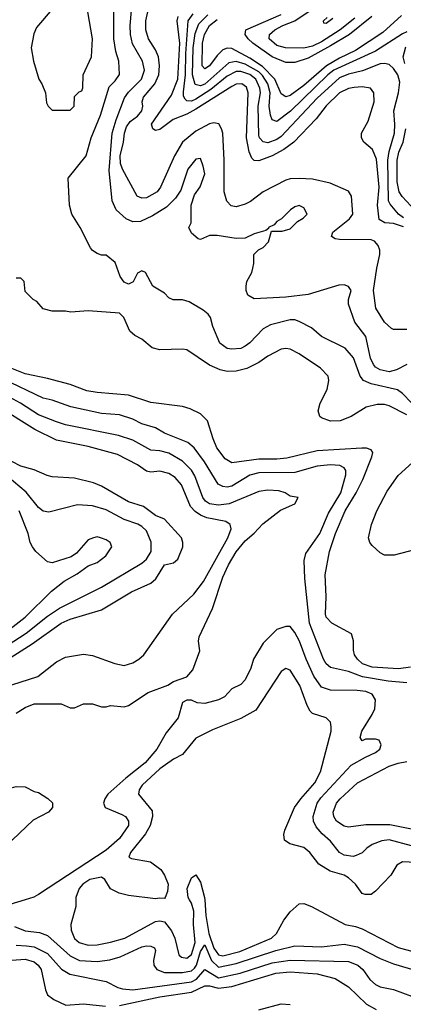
# Model space of a CAD drawing. Header units: inches. Extents: x 1793402 to 1900366, y 320852 to 470679.
# Tile 245 of 256: x 1830305 to 1832014, y 409535 to 413915. Entities that reach past the tile are written whole.
import ezdxf

# ---------------------------------------------------------------- set-up
doc = ezdxf.new("R2010")
doc.units = ezdxf.units.IN
doc.header["$MEASUREMENT"] = 0
doc.layers.add('B8430', color=7, linetype='Continuous')
doc.layers.add('B8431', color=7, linetype='Continuous')

msp = doc.modelspace()

# ---------------------------------------------------------------- linework, layer by layer
at = {"layer": 'B8430', "color": 4}
for points, elevation in [([(1830329.4, 410000), (1830261, 409979)], 352), ([(1830554.8, 410000), (1830554.8, 409970), (1830534, 409890), (1830535.3, 409864.7), (1830550, 409827.3), (1830570.4, 409810.4), (1830610, 409798), (1830650, 409800.4), (1830710, 409812.4), (1830773.2, 409830), (1830910, 409904), (1830930, 409907.3), (1830950, 409902.8), (1830981.7, 409861.7), (1830995.8, 409830), (1831014.6, 409754.6), (1831025.5, 409745.5), (1831050, 409740.4), (1831070, 409756.3), (1831086.6, 409810), (1831078.8, 409890), (1831080.4, 409950), (1831070, 409985.2), (1831061.8, 410000)], 356), ([(1831129.5, 410000), (1831134, 409930), (1831147.8, 409850), (1831170, 409784.9), (1831190, 409754.6), (1831210, 409751.6), (1831285.2, 409770), (1831426.6, 409830), (1831449.7, 409850.3), (1831481.6, 409910), (1831510, 409947.3), (1831550, 409982.8), (1831570, 409984), (1831604.7, 409970), (1831754, 409890), (1831801.4, 409881.4), (1831830, 409870.8), (1831990, 409788.4), (1832150, 409744.4), (1832230, 409703), (1832264.9, 409670), (1832277.1, 409650), (1832302, 409570), (1832310.4, 409510.4)], 356), ([(1830282, 409882), (1830330, 409861.6), (1830394.2, 409854.2), (1830430, 409841.6), (1830530, 409750.4), (1830572, 409730), (1830650, 409725.3), (1830706.5, 409733.5), (1830752.9, 409747.1), (1830850, 409790.4), (1830870, 409795.5), (1830890, 409794), (1830906, 409786), (1830910, 409774), (1830902, 409730), (1830902.8, 409710), (1830916, 409690), (1830950, 409677.1), (1831030, 409676.9), (1831070, 409683.6), (1831084, 409696), (1831092.5, 409710), (1831110, 409770.6), (1831130, 409799.1), (1831160.2, 409730), (1831190, 409700.2), (1831270, 409716.1), (1831445.7, 409774.3), (1831530, 409795.5), (1831650, 409790.4), (1831750, 409803.1), (1831810, 409790.4), (1831910, 409738.4), (1831970, 409715.8), (1832126, 409670)], 352), ([(1830290, 409798), (1830335.4, 409795.4), (1830370.2, 409790.2), (1830430, 409761.3), (1830491.7, 409691.7), (1830528.8, 409668.8), (1830690, 409637.3), (1830742, 409610), (1830763.4, 409603.4), (1830810, 409600.3), (1831070, 409634.9), (1831093.4, 409646.6), (1831130, 409690.5), (1831190, 409652.6), (1831286.9, 409673.1), (1831430, 409719), (1831510, 409731.6), (1831770, 409725.5), (1831810.7, 409710), (1831834, 409690), (1831865.1, 409645.1), (1831890, 409624), (1831910, 409613.4), (1831970, 409600.7), (1832050, 409571)], 348), ([(1830000, 409678.5), (1830150, 409690.2), (1830270, 409731.8), (1830330, 409736.5), (1830370, 409724.4), (1830388, 409710), (1830401.6, 409690), (1830419.8, 409599.8), (1830430, 409578), (1830456.9, 409556.9), (1830511.6, 409531.6), (1830590, 409537.3), (1830687.1, 409527.1)], 344), ([(1830750, 409530.3), (1830930, 409569.1), (1831070, 409589.1), (1831130, 409617.4), (1831150, 409618), (1831190, 409607.7), (1831250, 409614), (1831446.7, 409673.3), (1831510, 409679.6), (1831630.3, 409670.3), (1831710.3, 409650.3), (1831770, 409613.4), (1831850, 409536.3), (1831892.5, 409512.5)], 344), ([(1831370, 409510.5), (1831470, 409537.3), (1831510, 409534.8)], 336)]:
    msp.add_lwpolyline(points, dxfattribs=dict(at, elevation=elevation))
at = {"layer": 'B8431', "color": 4}
for points, elevation in [([(1832089.8, 412169.8), (1832010, 412251.8), (1831988.1, 412268.1), (1831870, 412295.1), (1831836, 412310), (1831821.6, 412330), (1831791.2, 412411.2), (1831754.5, 412454.5), (1831650, 412505.2), (1831604.1, 412544.1), (1831550, 412572.7), (1831530, 412579.3), (1831510, 412579.3), (1831422, 412558), (1831390, 412539.3), (1831330, 412477.2), (1831310, 412462.7), (1831290, 412452.7), (1831250, 412449.3), (1831230, 412453.2), (1831196, 412476), (1831165.2, 412550), (1831155.3, 412590), (1831144.7, 412604.7), (1831123.1, 412623.1), (1831060.2, 412660.2), (1831030, 412668.7), (1830988.9, 412668.9), (1830970, 412678), (1830950, 412698), (1830898, 412730), (1830866, 412790), (1830850, 412798), (1830830, 412788), (1830811, 412749), (1830790, 412738), (1830770, 412748), (1830752.5, 412772.5), (1830730, 412835.3), (1830690, 412868), (1830670, 412868), (1830650, 412875.3), (1830630, 412888), (1830620.2, 412900.2), (1830575.3, 412990), (1830538, 413050), (1830528, 413090), (1830522, 413210), (1830601.2, 413310), (1830623.7, 413390), (1830665.6, 413490), (1830703.3, 413616.7), (1830730, 413642.8), (1830749.4, 413670.6), (1830746.6, 413730), (1830733.1, 413773.1), (1830724.2, 413830), (1830724.8, 414004.8)], 332), ([(1830450, 413962), (1830379.8, 413880.2), (1830367.9, 413852.1), (1830356, 413790), (1830366.8, 413730), (1830391.3, 413650), (1830404.7, 413630), (1830421, 413590), (1830425.4, 413545.4), (1830432, 413530), (1830450, 413512), (1830530, 413512), (1830548, 413530), (1830550, 413574), (1830570, 413594), (1830582, 413598), (1830587.3, 413612.7), (1830588.7, 413670), (1830625.2, 413750), (1830629.3, 413830), (1830609.4, 413949.4)], 336), ([(1832030, 412382), (1831983.1, 412356.9), (1831950, 412348), (1831910, 412357.6), (1831890, 412369.5), (1831880.7, 412380.7), (1831868, 412410), (1831846.2, 412506.2), (1831798, 412570), (1831769.4, 412649.4), (1831769.2, 412670.8), (1831782, 412710), (1831770, 412728), (1831750, 412735.3), (1831726.4, 412733.6), (1831590, 412692.3), (1831490, 412680.9), (1831350, 412674), (1831322, 412690), (1831314, 412710), (1831313.2, 412730), (1831317.2, 412750), (1831339, 412790), (1831344, 412810), (1831348.7, 412830), (1831348, 412870), (1831369.1, 412890.9), (1831390, 412902), (1831413.6, 412926.4), (1831426, 412974), (1831474, 412974), (1831510, 412984.7), (1831543.1, 413016.9), (1831568.4, 413031.6), (1831586, 413050), (1831570, 413078), (1831550, 413088), (1831530, 413082), (1831512, 413070), (1831471.3, 413028.7), (1831450, 413018), (1831438, 413002), (1831414, 412990), (1831414, 412986), (1831402, 412978), (1831350, 412962), (1831310, 412944), (1831270, 412942), (1831185.4, 412954.6), (1831150, 412955.3), (1831110, 412938), (1831100.4, 412940.4), (1831070, 412966), (1831058, 412990), (1831068.4, 413011.6), (1831068.7, 413090), (1831084, 413136), (1831108.9, 413171.1), (1831129.2, 413230), (1831123.2, 413263.2), (1831110, 413298), (1831090, 413295.3), (1831054.8, 413250), (1831022.5, 413157.5), (1830999.3, 413120.7), (1830959.3, 413080.7), (1830897.6, 413042.4), (1830842.8, 413017.2), (1830810, 413016.2), (1830779, 413030), (1830735.3, 413070), (1830717.2, 413110), (1830703.9, 413243.9), (1830717.6, 413410), (1830734.7, 413470), (1830772.3, 413567.7), (1830790, 413593), (1830847.3, 413650), (1830861.6, 413690), (1830851.8, 413730), (1830808.2, 413808.2), (1830798.7, 413850), (1830796.9, 413890), (1830803.3, 413956.7)], 328), ([(1832030, 412537), (1831970, 412537.2), (1831961.5, 412541.5), (1831930, 412569), (1831891.8, 412631.8), (1831880.7, 412710), (1831895.1, 412810), (1831909.4, 412870), (1831909.3, 412890), (1831901.2, 412910), (1831885.2, 412930), (1831870, 412935.4), (1831730, 412937.6), (1831710, 412940.9), (1831694, 412950), (1831699.5, 412970), (1831773.6, 413030), (1831789.4, 413050), (1831782.7, 413130), (1831770, 413152.7), (1831687.5, 413187.5), (1831610, 413205.1), (1831550.6, 413209.4), (1831510, 413207), (1831490, 413202), (1831390.3, 413149.7), (1831333.4, 413106.6), (1831310, 413094.5), (1831270, 413082), (1831247.3, 413087.3), (1831227.6, 413107.6), (1831216.2, 413150), (1831215.8, 413290), (1831209.6, 413410), (1831204.5, 413430), (1831191.5, 413451.5), (1831170, 413456.2), (1831150, 413451.3), (1831090, 413418.9), (1831030.4, 413370), (1830995.3, 413310), (1830933, 413170), (1830918, 413150), (1830870, 413122), (1830850, 413120.9), (1830829.2, 413130), (1830763.5, 413250), (1830754.7, 413274.7), (1830752.8, 413310), (1830767.7, 413370), (1830772.3, 413410), (1830781.8, 413438.2), (1830797.8, 413462.2), (1830830, 413486.3), (1830849.6, 413510), (1830853.5, 413530), (1830851.2, 413550), (1830856.9, 413570), (1830908, 413630), (1830924.4, 413670), (1830928.2, 413710), (1830923.6, 413750), (1830910, 413781.2), (1830878.4, 413830), (1830867.8, 413870), (1830867.8, 413910), (1830875.6, 413950)], 324), ([(1831798.3, 413921.7), (1831732, 413870), (1831650, 413816.4), (1831610, 413798), (1831570, 413788.4), (1831489.7, 413789.7), (1831450, 413800.7), (1831416, 413830), (1831418, 413850), (1831440.9, 413870), (1831477.2, 413890), (1831530, 413910.3), (1831626.3, 413973.7)], 292), ([(1832013.8, 412993.8), (1831970, 413008), (1831931.2, 413011.2), (1831906.7, 413026.7), (1831898, 413090), (1831906, 413170), (1831894.9, 413294.9), (1831877, 413337), (1831838, 413370), (1831828, 413390), (1831828, 413410), (1831856.5, 413463.5), (1831884, 413550), (1831882, 413590), (1831868, 413610), (1831830, 413617), (1831794.2, 413614.2), (1831770, 413609.6), (1831730, 413589.5), (1831670, 413531.8), (1831625.2, 413474.8), (1831526, 413370), (1831481.6, 413338.4), (1831430.2, 413309.8), (1831370, 413287.6), (1831350, 413289.5), (1831339.1, 413299.1), (1831327.2, 413327.2), (1831316, 413390), (1831322.4, 413590), (1831315.2, 413615.2), (1831295.3, 413630), (1831270, 413627.8), (1831250, 413618), (1831090, 413517.2), (1831050, 413494.8), (1830988.8, 413471.2), (1830930, 413426.6), (1830910, 413422.7), (1830899, 413430), (1830892, 413450), (1830981, 413579), (1831009.2, 413650.8), (1831019.1, 413810), (1831007.3, 413910), (1831011.1, 413930)], 316), ([(1832013.8, 413033.8), (1831991.8, 413050), (1831955.1, 413095.1), (1831948.3, 413110), (1831944.5, 413290), (1831950.7, 413329.3), (1831974.8, 413410), (1831976.4, 413450), (1831970.8, 413510), (1831992.3, 413590), (1831997.4, 413637.4), (1831989.6, 413670), (1831970, 413698), (1831950, 413715.1), (1831930, 413720.7), (1831910, 413718.7), (1831832.4, 413687.6), (1831770, 413672.4), (1831730, 413656.9), (1831630, 413566.3), (1831470, 413395.1), (1831450, 413382.6), (1831410, 413367.8), (1831390, 413372), (1831374, 413390), (1831370, 413402), (1831367.4, 413530), (1831378, 413590), (1831375.3, 413610), (1831356.8, 413650), (1831330, 413671.7), (1831290, 413685.3), (1831270, 413684.8), (1831230, 413664), (1831155.9, 413604.1), (1831090, 413561.5), (1831070, 413552.6), (1831050, 413554), (1831041.8, 413561.8), (1831035.6, 413575.6), (1831034.9, 413594.9), (1831043.4, 413670), (1831045.1, 413765.1), (1831056, 413910), (1831078.3, 413941.7)], 312), ([(1832030, 413861.2), (1832010, 413852.3), (1831890, 413775.4), (1831703.7, 413690), (1831677.4, 413670), (1831511.8, 413508.2), (1831450, 413462), (1831430, 413469.2), (1831422.4, 413490), (1831416.9, 413530), (1831421.4, 413590), (1831410.8, 413630), (1831386.9, 413666.9), (1831370, 413683.8), (1831310, 413718), (1831270, 413729.8), (1831236.7, 413723.3), (1831130, 413628.7), (1831110, 413621), (1831086.7, 413626.7), (1831075.3, 413670), (1831077.8, 413790), (1831086.8, 413853.2), (1831102.8, 413897.2), (1831142.8, 413937.2)], 308), ([(1832006.1, 413933.9), (1831922.3, 413857.7), (1831801.4, 413778.6), (1831730, 413744.4), (1831671.7, 413710), (1831570, 413622.6), (1831510, 413577.6), (1831490, 413572), (1831470, 413585.2), (1831441.4, 413650), (1831386.4, 413706.4), (1831330, 413743.7), (1831250, 413786.6), (1831230, 413788), (1831210, 413780.7), (1831184.4, 413755.6), (1831150, 413709.4), (1831130, 413696), (1831118, 413710), (1831119.1, 413810), (1831128.6, 413850), (1831151.3, 413890), (1831184.4, 413915.6)], 304), ([(1831873.4, 413930), (1831773.7, 413850), (1831690, 413798.2), (1831590, 413744.2), (1831530, 413724.2), (1831490, 413724.7), (1831430, 413749.8), (1831343.5, 413810), (1831323.5, 413830), (1831309.7, 413850), (1831312.3, 413870), (1831470, 413938.9)], 296), ([(1831699.8, 413920.2), (1831670, 413898), (1831660.4, 413900.4), (1831658, 413910), (1831675.3, 413924.7)], 288), ([(1832020.9, 413720.9), (1832012.6, 413750), (1832025.1, 413794.9)], 308), ([(1832065.8, 413065.8), (1832008, 413128), (1831994.8, 413150), (1831986.1, 413193.9), (1831985.8, 413290), (1831994.3, 413325.7), (1832012.8, 413370), (1832025.1, 413430)], 308), ([(1832030, 412158), (1831950, 412197), (1831930, 412203.7), (1831896.8, 412203.2), (1831848.1, 412191.9), (1831781, 412150), (1831732, 412130), (1831690, 412129.5), (1831650, 412144), (1831642, 412150), (1831634.6, 412174.6), (1831644, 412210), (1831675.3, 412270), (1831682, 412310), (1831679, 412330), (1831645.6, 412365.6), (1831550, 412429.2), (1831509.4, 412449.4), (1831490, 412453.2), (1831470, 412449.3), (1831410, 412418), (1831370.3, 412389.7), (1831316.2, 412363.8), (1831270, 412351.6), (1831229.7, 412349.7), (1831197.7, 412357.7), (1831150, 412378.4), (1831050, 412446), (1831030, 412449.3), (1830930, 412446), (1830895.5, 412455.5), (1830850, 412494), (1830818, 412510), (1830795.3, 412530), (1830769, 412590), (1830750, 412609), (1830610, 412619.5), (1830533.6, 412613.6), (1830510, 412619), (1830450, 412619), (1830410, 412628.7), (1830382, 412662), (1830366, 412670), (1830330, 412706), (1830326, 412750), (1830310, 412766), (1830290, 412766)], 336), ([(1832045.7, 411034.3), (1831992.7, 411027.3), (1831875.2, 411035.2), (1831832.3, 411050), (1831809.5, 411070), (1831796.2, 411090), (1831791.8, 411110), (1831792.3, 411152.3), (1831783.2, 411183.2), (1831695.3, 411230), (1831670, 411258), (1831666.6, 411270), (1831669.5, 411350), (1831665.4, 411445.4), (1831685.1, 411550), (1831711.2, 411630), (1831754.7, 411730), (1831803.5, 411810), (1831833.3, 411870), (1831872.7, 411970), (1831877.2, 411990), (1831870, 412002), (1831849.4, 412009.4), (1831829.5, 412009.5), (1831630, 411997.4), (1831494.7, 411965.3), (1831450, 411960.5), (1831370, 411960.5), (1831250, 411944.5), (1831221, 411961), (1831183.7, 412010), (1831166.6, 412050), (1831142, 412130), (1831110, 412162), (1831064.7, 412184.7), (1831030, 412194), (1830890, 412212.7), (1830790, 412244.5), (1830650, 412256.2), (1830604.9, 412264.9), (1830530, 412291.8), (1830430, 412319.5), (1830330, 412340.5), (1830270, 412364.2)], 344), ([(1832030, 410965.1), (1831946.9, 410973.1), (1831831.9, 410991.9), (1831770, 411015.1), (1831690, 411033.2), (1831670, 411049.3), (1831658, 411070), (1831596.3, 411230), (1831575.1, 411430), (1831572.7, 411510), (1831580.1, 411539.9), (1831642, 411630), (1831680.1, 411719.9), (1831734.7, 411810), (1831758.4, 411890), (1831757, 411910), (1831750, 411921.2), (1831731.3, 411931.3), (1831690, 411935.1), (1831630, 411929.6), (1831530, 411900.5), (1831370, 411898.7), (1831330, 411889.6), (1831250, 411840.7), (1831230, 411836.2), (1831210, 411838), (1831189.7, 411849.7), (1831128.4, 411948.4), (1831082, 412010), (1831054.3, 412034.3), (1830950, 412076.2), (1830910, 412099.5), (1830850, 412118), (1830810, 412138), (1830750, 412157), (1830670, 412163.6), (1830533.1, 412193.1), (1830450, 412222.9), (1830410, 412231.8), (1830230, 412318)], 348), ([(1830290, 410831), (1830330, 410856), (1830370, 410871.3), (1830490, 410872), (1830530, 410854), (1830550, 410854), (1830590, 410872), (1830630, 410871.3), (1830670, 410858), (1830690, 410858), (1830710, 410864.7), (1830770, 410858), (1830790, 410864.7), (1830878, 410922), (1830964.7, 410955.3), (1830990, 410971.3), (1831050, 410991.3), (1831076.5, 411023.5), (1831107.3, 411107.3), (1831102, 411150), (1831104, 411170), (1831164.1, 411295.9), (1831210, 411436), (1831235.6, 411490), (1831270, 411547.3), (1831310, 411596.3), (1831349.7, 411630.3), (1831388.1, 411671.9), (1831466.3, 411733.7), (1831530, 411762), (1831546, 411790), (1831510, 411795.3), (1831488, 411810), (1831458.9, 411818.9), (1831410, 411822), (1831370, 411817), (1831238.6, 411761.5), (1831190, 411755.1), (1831150, 411761.6), (1831132.9, 411772.9), (1831120.7, 411790), (1831085.6, 411885.6), (1831070.9, 411910.9), (1831030, 411952), (1830970, 411987.3), (1830930, 411997.6), (1830890, 412000.7), (1830810, 412044.5), (1830745.8, 412065.8), (1830510, 412113.6), (1830470, 412125.6), (1830390, 412157.6), (1830309.3, 412210), (1830210, 412262.4)], 352), ([(1830270, 410955.8), (1830386.6, 410993.4), (1830470, 411059.1), (1830510, 411079.1), (1830590, 411093.4), (1830630, 411087.3), (1830728.9, 411051.1), (1830770, 411042.8), (1830810, 411054.8), (1830835.3, 411070), (1830859, 411090), (1830986.6, 411270), (1831081, 411359), (1831123.3, 411416.7), (1831231.6, 411610), (1831246.6, 411650), (1831242.7, 411670), (1831222.9, 411682.9), (1831139.5, 411699.5), (1831110, 411711.3), (1831087, 411727), (1831066.6, 411750), (1831025.4, 411845.4), (1830998, 411878), (1830970, 411896.2), (1830930, 411907.3), (1830890, 411902), (1830870, 411907.3), (1830830, 411934.5), (1830741.7, 411981.7), (1830610, 412016.9), (1830470, 412044.2), (1830372.4, 412092.4), (1830212.1, 412192.1)], 356), ([(1830250, 411131.8), (1830334.5, 411185.5), (1830430, 411262.4), (1830482.9, 411297.1), (1830669.7, 411390.3), (1830850, 411497.3), (1830870, 411514.8), (1830891.3, 411550), (1830891.1, 411591.1), (1830870, 411641.2), (1830850, 411660.9), (1830831.3, 411671.3), (1830770, 411691.8), (1830690, 411734.5), (1830630, 411752.3), (1830563.5, 411756.5), (1830435.3, 411724.7), (1830410, 411729.2), (1830390, 411745.2), (1830333.9, 411813.9), (1830191.9, 411931.9)], 368), ([(1830230, 411055.8), (1830361, 411139), (1830490, 411230.3), (1830530, 411248.7), (1830669.6, 411290.4), (1830804, 411370), (1830890, 411408), (1830912.2, 411427.8), (1830950, 411490.8), (1830990, 411498.8), (1831010, 411516), (1831032.3, 411570), (1831032.3, 411590), (1831026, 411610), (1830950, 411693.2), (1830910, 411709.3), (1830857.2, 411750), (1830789.7, 411769.7), (1830670, 411840.7), (1830634.5, 411854.5), (1830550, 411876.2), (1830450, 411882), (1830427.2, 411887.2), (1830370, 411912.3), (1830310, 411929.3), (1830270, 411949.4)], 364), ([(1832070, 411559), (1831973.2, 411533.2), (1831930, 411533.2), (1831910, 411544), (1831875.5, 411575.5), (1831865.2, 411590), (1831859.3, 411610), (1831872, 411670), (1831895.6, 411730), (1831942, 411818), (1831990, 411887.7), (1832054.9, 411945.1)], 336), ([(1830250, 411195.3), (1830330, 411257.1), (1830447.3, 411372.7), (1830503.2, 411416.8), (1830562, 411450), (1830610, 411486), (1830650, 411501), (1830688.7, 411530), (1830715.3, 411570), (1830708, 411590), (1830690, 411602), (1830666, 411610), (1830650, 411614), (1830634, 411610), (1830610, 411602), (1830558, 411542), (1830534.8, 411525.2), (1830450, 411499), (1830430, 411504), (1830377.2, 411550), (1830362.7, 411570), (1830352.3, 411590), (1830343.7, 411630), (1830302.9, 411730)], 372), ([(1832050, 410240.5), (1831950, 410267.3), (1831918, 410262), (1831874.6, 410245.4), (1831851, 410230), (1831830, 410209), (1831803.5, 410196.5), (1831790, 410193.2), (1831750, 410199.3), (1831729.2, 410210), (1831690, 410261.2), (1831652.9, 410292.9), (1831625.3, 410325.3), (1831614, 410350), (1831611.8, 410370), (1831629.6, 410430), (1831646.4, 410453.6), (1831781.6, 410598.4), (1831844.7, 410635.3), (1831890, 410656), (1831908.7, 410670), (1831915.3, 410690), (1831906, 410710), (1831890, 410715.3), (1831844.7, 410715.3), (1831830, 410708), (1831822, 410722), (1831829.2, 410750), (1831875.6, 410824.4), (1831886.6, 410850), (1831889.4, 410890), (1831874.3, 410914.3), (1831846.2, 410926.2), (1831808.3, 410931.7), (1831690, 410932), (1831650, 410946), (1831614.9, 410994.9), (1831580.5, 411070), (1831551, 411151), (1831530, 411189), (1831510, 411215.3), (1831490, 411215.3), (1831450, 411202), (1831390, 411142), (1831346, 411070), (1831334.8, 411030), (1831310, 410978), (1831290, 410958), (1831250, 410938), (1831216.8, 410903.2), (1831190, 410889), (1831130, 410874), (1831096.4, 410876.4), (1831070, 410888), (1831050, 410888), (1831030, 410878), (1831011, 410810), (1830957.5, 410742.5), (1830916.3, 410670), (1830864.9, 410610), (1830778.3, 410541.7), (1830697.3, 410470), (1830684, 410450), (1830678.8, 410430), (1830686, 410410), (1830759.9, 410379.9), (1830776, 410370), (1830790.7, 410350), (1830790.6, 410330), (1830750, 410272.3), (1830690, 410220.7), (1830390, 410023.7), (1830368.1, 410011.9), (1830329.4, 410000)], 352), ([(1832070, 410166.6), (1832010, 410169.2), (1831985.2, 410154.8), (1831957.3, 410110), (1831890, 410039), (1831870, 410024), (1831843.1, 410023.1), (1831830, 410028), (1831801.2, 410070), (1831770, 410098), (1831750, 410109.4), (1831688.1, 410128.1), (1831638, 410158), (1831597.2, 410210), (1831570, 410233.2), (1831508.4, 410248.4), (1831484.7, 410264.7), (1831481.2, 410290), (1831486, 410310), (1831529.6, 410410), (1831557.6, 410450), (1831619.5, 410520.5), (1831645.1, 410570), (1831692.3, 410750), (1831692.7, 410770), (1831689, 410790), (1831670, 410809), (1831610, 410828.7), (1831599.3, 410839.3), (1831585.1, 410865.1), (1831552.7, 410952.7), (1831510, 411022), (1831490, 411028.7), (1831470, 411015.3), (1831356.7, 410843.3), (1831290, 410806), (1831163.8, 410756.2), (1831090, 410718.4), (1831030, 410646), (1830990, 410626), (1830930, 410582), (1830850.7, 410510), (1830837.3, 410490), (1830834.8, 410470), (1830895.9, 410395.9), (1830897.3, 410370), (1830886, 410330), (1830866, 410294), (1830798.8, 410210), (1830792, 410190), (1830804, 410184), (1830888.7, 410168.7), (1830934.6, 410134.6), (1830950.6, 410110), (1830966, 410070), (1830963.6, 410036.4), (1830954, 410010), (1830950, 410006), (1830928, 410008), (1830910, 410004), (1830790, 410018.9), (1830749, 410030), (1830710, 410049.4), (1830684, 410090), (1830670, 410101.2), (1830618, 410090), (1830586.8, 410070), (1830570.8, 410050), (1830554.8, 410010), (1830554.8, 410000)], 356), ([(1832050, 410314), (1831953.9, 410333.9), (1831846.9, 410333.1), (1831770, 410322.9), (1831750, 410327.3), (1831716, 410350), (1831704.5, 410370), (1831702, 410390), (1831716.2, 410430), (1831732, 410450), (1831810, 410520.4), (1831950, 410594), (1831990, 410608.2), (1832030, 410615.5)], 348), ([(1830000, 410599), (1830010, 410597.3), (1830030.5, 410590.5), (1830070, 410566), (1830110, 410552), (1830131.1, 410531.1), (1830150, 410524.7), (1830182, 410502), (1830210, 410491.3), (1830248.4, 410491.6), (1830290, 410504.7), (1830330, 410502), (1830370, 410482), (1830390, 410478), (1830431.1, 410451.1), (1830451.1, 410431.1), (1830452, 410410), (1830434, 410390), (1830365.8, 410354.2), (1830273, 410267), (1830070.3, 410129.7), (1830000, 410076.8)], 348), ([(1831061.8, 410000), (1831056.2, 410010), (1831051.8, 410050), (1831070, 410097.3), (1831090, 410110.7), (1831110, 410078.8), (1831128.9, 410010), (1831129.5, 410000)], 356)]:
    msp.add_lwpolyline(points, dxfattribs=dict(at, elevation=elevation))

doc.saveas('drawing.dxf')
